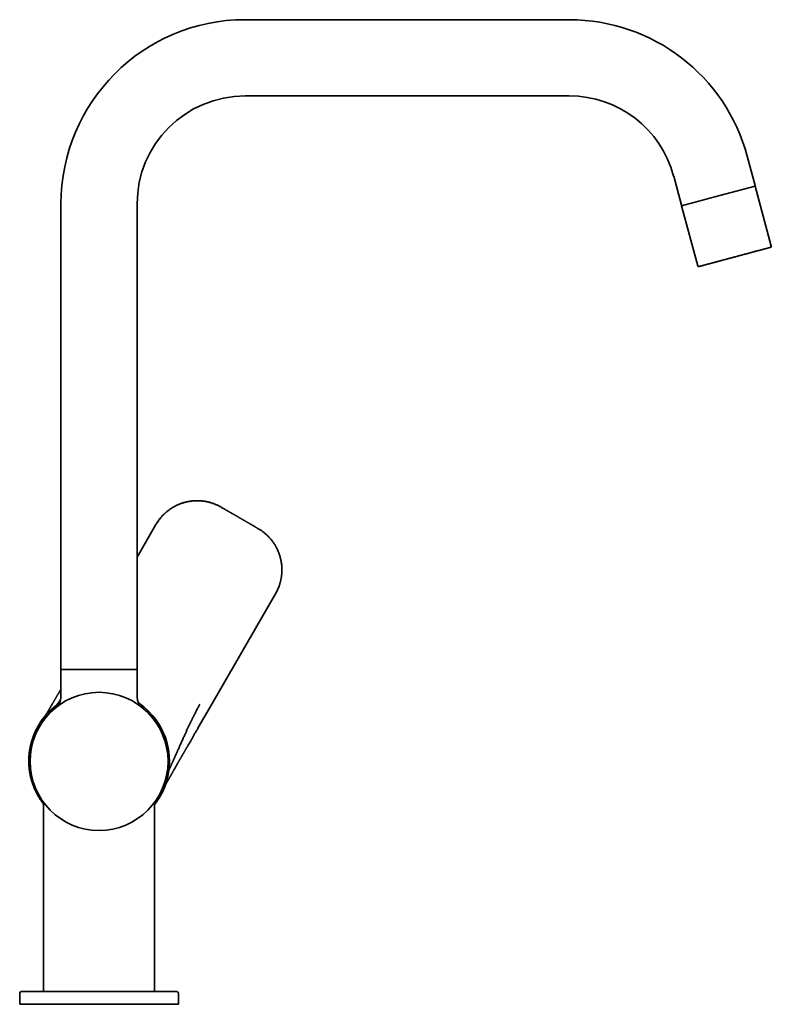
# Model space of a CAD drawing. Header units: millimetres. Extents: x 8 to 783, y 12 to 771.
# Tile 11 of 11: x 546 to 783, y 461 to 771. Entities that reach past the tile are written whole.
import ezdxf

# ---------------------------------------------------------------- set-up
doc = ezdxf.new("R2010")
doc.units = ezdxf.units.MM

msp = doc.modelspace()

# ---------------------------------------------------------------- linework, layer by layer
at = {"color": 7, "linetype": 'Continuous', "lineweight": 35}
for p, q in [((719.4, 771.04), (617.25, 771.04)), ((617.25, 747.04), (719.4, 747.04)), ((777.93, 718.85), (775.47, 728.02)), ((752.29, 721.81), (754.74, 712.63)), ((777.98, 718.63), (766.39, 715.52)), ((783.05, 699.72), (777.98, 718.63)), ((766.39, 715.52), (754.8, 712.42)), ((559.21, 713), (559.21, 566.43)), ((583.21, 566.43), (583.21, 713)), ((754.8, 712.42), (759.87, 693.51)), ((609.54, 617.59), (609.57, 617.58)), ((589.13, 612.04), (583.21, 601.78)), ((606.04, 554.26), (626.83, 590.28)), ((559.21, 566.43), (583.21, 566.43)), ((559.21, 566.16), (559.21, 557.64)), ((583.21, 557.64), (583.21, 566.16)), ((602.49, 548.1), (606.04, 554.26)), ((552.68, 549.71), (552.68, 549.71)), ((551.46, 547.6), (551.45, 547.59)), ((602.49, 548.11), (602.49, 548.11)), ((590.99, 527.37), (591.07, 527.55)), ((589.36, 525.48), (589.36, 525.49)), ((589.86, 525.43), (589.85, 525.42)), ((553.71, 523.29), (553.71, 464.96)), ((588.71, 464.96), (588.71, 523.29)), ((546.21, 464.46), (546.21, 460.96)), ((596.21, 460.96), (596.21, 464.46)), ((546.21, 460.96), (596.21, 460.96))]:
    msp.add_line(p, q, dxfattribs=at)
at = {"color": 7, "linetype": 'Continuous', "lineweight": 35, "flags": 128}
msp.add_lwpolyline([(601.52, 619.54), (601.52, 619.54), (601.52, 619.54)], dxfattribs=at)
at = {"color": 7, "linetype": 'Continuous', "lineweight": 35}
msp.add_circle((571.21, 537.46), 21.75, dxfattribs=at)
for centre, radius, start, end in [((617.25, 713), 58.04, 90, 180), ((719.4, 713), 58.04, 15, 90), ((617.25, 713), 34.04, 90, 180), ((719.4, 713), 34.04, 15, 90), ((777.44, 718.72), 0.5, 348.4246, 15), ((755.23, 712.76), 0.5, 195, 221.5754), ((782.76, 699.64), 0.3, 285, 15), ((760.16, 693.59), 0.3, 195, 285), ((609.57, 617.57), 0.00144, 76.3268, 143.4599), ((621.4, 610.75), 0.000818, 351.4129, 54.074), ((559.51, 566.16), 0.3, 115.6635, 180), ((582.91, 566.16), 0.3, 0, 64.3365), ((571.21, 537.46), 22.21, 123.9722, 146.5187), ((555.21, 557.64), 4, 308.4155, 360), ((587.21, 557.64), 4, 180, 231.5845), ((571.21, 537.46), 22.21, 333.4813, 56.0278), ((546.71, 464.46), 0.5, 90, 180), ((595.71, 464.46), 0.5, 0, 90)]:
    msp.add_arc(centre, radius, start, end, dxfattribs=at)
for points, knots in [([(760.24, 693.3), (760.24, 693.3), (760.24, 693.3), (760.25, 693.3), (760.28, 693.31), (760.31, 693.32), (760.34, 693.32), (760.38, 693.33), (760.42, 693.35), (760.48, 693.36), (760.56, 693.38), (760.66, 693.41), (760.77, 693.44), (760.89, 693.47), (761.02, 693.51), (761.14, 693.54), (761.25, 693.57), (761.37, 693.6), (761.5, 693.64), (761.64, 693.67), (761.78, 693.71), (761.92, 693.75), (762.09, 693.79), (762.26, 693.84), (762.46, 693.89), (762.66, 693.95), (762.87, 694), (763.09, 694.06), (763.31, 694.12), (763.56, 694.19), (763.82, 694.26), (764.11, 694.34), (764.41, 694.41), (764.72, 694.5), (765.03, 694.58), (765.33, 694.66), (765.63, 694.74), (765.91, 694.82), (766.19, 694.89), (766.48, 694.97), (766.78, 695.05), (767.07, 695.13), (767.35, 695.2), (767.59, 695.27), (767.81, 695.32), (768.02, 695.38), (768.24, 695.44), (768.46, 695.5), (768.7, 695.56), (768.94, 695.63), (769.21, 695.7), (769.47, 695.77), (769.76, 695.85), (770.09, 695.94), (770.45, 696.03), (770.81, 696.13), (771.17, 696.23), (771.52, 696.32), (771.86, 696.41), (772.19, 696.5), (772.51, 696.58), (772.81, 696.67), (773.08, 696.74), (773.34, 696.81), (773.59, 696.88), (773.89, 696.95), (774.23, 697.05), (774.6, 697.15), (774.97, 697.24), (775.34, 697.34), (775.67, 697.43), (775.96, 697.51), (776.22, 697.58), (776.48, 697.65), (776.74, 697.72), (776.99, 697.78), (777.24, 697.85), (777.48, 697.92), (777.74, 697.99), (778, 698.06), (778.27, 698.13), (778.53, 698.2), (778.79, 698.27), (779.04, 698.34), (779.29, 698.4), (779.54, 698.47), (779.8, 698.54), (780.06, 698.61), (780.31, 698.68), (780.55, 698.74), (780.78, 698.8), (780.99, 698.86), (781.17, 698.91), (781.34, 698.95), (781.5, 698.99), (781.65, 699.03), (781.79, 699.07), (781.92, 699.11), (782.03, 699.14), (782.13, 699.16), (782.21, 699.18), (782.28, 699.2), (782.35, 699.22), (782.41, 699.24), (782.48, 699.26), (782.54, 699.27), (782.6, 699.29), (782.65, 699.3), (782.7, 699.32), (782.75, 699.33), (782.79, 699.34), (782.82, 699.35), (782.84, 699.35), (782.84, 699.35), (782.84, 699.35)], [0, 0, 0, 0, 0.00915, 0.018282, 0.027405, 0.036525, 0.043695, 0.050871, 0.058059, 0.065673, 0.076544, 0.087398, 0.098249, 0.109108, 0.119989, 0.128051, 0.136096, 0.144129, 0.152157, 0.160184, 0.168215, 0.176255, 0.18431, 0.193719, 0.203105, 0.212478, 0.221846, 0.231217, 0.240599, 0.25, 0.260974, 0.27192, 0.282852, 0.293782, 0.304724, 0.315689, 0.324901, 0.334092, 0.34327, 0.352443, 0.361619, 0.370805, 0.38001, 0.386481, 0.392942, 0.399395, 0.405842, 0.412287, 0.418732, 0.426331, 0.433938, 0.441557, 0.448761, 0.459016, 0.469256, 0.479494, 0.489738, 0.5, 0.509151, 0.518285, 0.527408, 0.536528, 0.543697, 0.550873, 0.558059, 0.565673, 0.576544, 0.587398, 0.598249, 0.609108, 0.619989, 0.628051, 0.636096, 0.644129, 0.652157, 0.660184, 0.668215, 0.676255, 0.68431, 0.693719, 0.703105, 0.712478, 0.721846, 0.731217, 0.740599, 0.75, 0.760974, 0.77192, 0.782852, 0.793782, 0.804724, 0.815689, 0.824901, 0.834092, 0.84327, 0.852443, 0.861619, 0.870805, 0.88001, 0.886481, 0.892942, 0.899395, 0.905842, 0.912287, 0.918732, 0.926331, 0.933938, 0.941557, 0.948759, 0.959013, 0.969253, 0.97949, 0.989736, 1, 1, 1, 1]), ([(601.52, 619.53), (601.43, 619.53), (601.22, 619.52), (600.89, 619.5), (600.55, 619.47), (600.21, 619.43), (599.89, 619.38), (599.58, 619.33), (599.27, 619.27), (598.97, 619.21), (598.68, 619.15), (598.39, 619.08), (598.12, 619), (597.86, 618.93), (597.6, 618.85), (597.35, 618.77), (597.11, 618.68), (596.87, 618.6), (596.65, 618.51), (596.43, 618.42), (596.23, 618.34), (596.04, 618.26), (595.87, 618.18), (595.71, 618.11), (595.57, 618.04), (595.44, 617.97), (595.31, 617.91), (595.17, 617.84), (595.02, 617.76), (594.86, 617.67), (594.69, 617.57), (594.51, 617.47), (594.31, 617.35), (594.11, 617.23), (593.9, 617.09), (593.69, 616.95), (593.48, 616.81), (593.27, 616.65), (593.06, 616.49), (592.84, 616.32), (592.61, 616.14), (592.38, 615.95), (592.16, 615.75), (591.93, 615.55), (591.7, 615.33), (591.47, 615.1), (591.24, 614.87), (591.01, 614.61), (590.78, 614.35), (590.55, 614.09), (590.34, 613.82), (590.13, 613.55), (589.92, 613.27), (589.72, 612.98), (589.52, 612.68), (589.33, 612.36), (589.2, 612.15), (589.14, 612.04)], [0, 0, 0, 0, 0.018102, 0.041604, 0.064506, 0.086806, 0.108501, 0.129591, 0.150073, 0.169947, 0.190116, 0.209618, 0.228454, 0.246624, 0.264128, 0.280966, 0.298576, 0.315395, 0.331422, 0.346657, 0.3611, 0.374751, 0.38761, 0.398702, 0.409129, 0.41889, 0.428304, 0.438327, 0.449022, 0.461457, 0.474692, 0.488727, 0.503563, 0.519199, 0.535636, 0.552873, 0.569377, 0.586553, 0.604402, 0.622924, 0.642118, 0.661985, 0.681576, 0.701779, 0.722594, 0.744021, 0.766061, 0.788714, 0.81198, 0.835861, 0.857829, 0.880293, 0.903253, 0.926705, 0.950649, 0.975081, 1, 1, 1, 1]), ([(601.52, 619.54), (601.37, 619.53), (601.06, 619.52), (600.61, 619.48), (600.15, 619.42), (599.7, 619.36), (599.24, 619.27), (598.79, 619.18), (598.34, 619.07), (597.9, 618.95), (597.46, 618.81), (597.03, 618.66), (596.62, 618.51), (596.23, 618.35), (595.88, 618.19), (595.64, 618.07), (595.5, 618.01), (595.46, 617.99), (595.42, 617.97), (595.38, 617.94), (595.33, 617.92), (595.21, 617.86), (595.01, 617.76), (594.73, 617.6), (594.45, 617.44), (594.17, 617.27), (593.89, 617.09), (593.61, 616.9), (593.33, 616.7), (593.05, 616.49), (592.77, 616.28), (592.51, 616.07), (592.27, 615.86), (592.06, 615.67), (591.89, 615.51), (591.78, 615.41), (591.71, 615.34), (591.68, 615.31), (591.64, 615.28), (591.6, 615.24), (591.56, 615.19), (591.51, 615.15), (591.44, 615.07), (591.34, 614.97), (591.22, 614.85), (591.11, 614.72), (591, 614.61), (590.91, 614.51), (590.83, 614.41), (590.75, 614.33), (590.69, 614.25), (590.65, 614.2), (590.63, 614.18)], [0, 0, 0, 0, 0.0363244, 0.0730326, 0.1098221, 0.1466879, 0.183625, 0.2206296, 0.2577021, 0.2941002, 0.3305656, 0.3670994, 0.4037025, 0.4359707, 0.4682921, 0.4967787, 0.5005122, 0.5042464, 0.5079813, 0.5117169, 0.5154531, 0.5191901, 0.5441956, 0.5696941, 0.5956856, 0.6221703, 0.6491482, 0.6761247, 0.7035772, 0.7315059, 0.7599107, 0.7864664, 0.8122771, 0.8373426, 0.8534776, 0.869288, 0.8727927, 0.876281, 0.8797529, 0.8847691, 0.889918, 0.8949696, 0.8999238, 0.9150393, 0.9291692, 0.9423135, 0.9544724, 0.9656457, 0.9756603, 0.9847242, 0.9928375, 1, 1, 1, 1]), ([(609.56, 617.58), (609.44, 617.65), (609.18, 617.8), (608.78, 618), (608.35, 618.21), (607.91, 618.4), (607.47, 618.57), (607.03, 618.73), (606.59, 618.88), (606.14, 619.01), (605.68, 619.13), (605.22, 619.23), (604.75, 619.33), (604.28, 619.4), (603.81, 619.46), (603.34, 619.51), (602.87, 619.54), (602.4, 619.55), (601.95, 619.56), (601.66, 619.55), (601.52, 619.54)], [0, 0, 0, 0, 0.048573, 0.105382, 0.162201, 0.219019, 0.275827, 0.331605, 0.387372, 0.443131, 0.498885, 0.555651, 0.61242, 0.669195, 0.725982, 0.782785, 0.838587, 0.894398, 0.950209, 1, 1, 1, 1]), ([(615.5, 614.17), (615.42, 614.22), (615.25, 614.31), (615.01, 614.46), (614.76, 614.6), (614.52, 614.74), (614.29, 614.87), (614.08, 614.99), (613.87, 615.11), (613.69, 615.22), (613.53, 615.31), (613.39, 615.39), (613.25, 615.47), (613.13, 615.54), (613.01, 615.61), (612.89, 615.67), (612.78, 615.74), (612.66, 615.8), (612.53, 615.88), (612.37, 615.97), (612.21, 616.07), (612.03, 616.17), (611.84, 616.28), (611.64, 616.39), (611.42, 616.52), (611.2, 616.65), (610.95, 616.79), (610.7, 616.93), (610.42, 617.09), (610.14, 617.25), (609.86, 617.41), (609.67, 617.52), (609.58, 617.58)], [0, 0, 0, 0, 0.039592, 0.083395, 0.125409, 0.165633, 0.204068, 0.240713, 0.275569, 0.308634, 0.333359, 0.356978, 0.379492, 0.400902, 0.421206, 0.440405, 0.4585, 0.476346, 0.500739, 0.527041, 0.555252, 0.585373, 0.617403, 0.651343, 0.687191, 0.724949, 0.766553, 0.810252, 0.856046, 0.903936, 0.95392, 1, 1, 1, 1]), ([(589.13, 612.04), (589.19, 612.15), (589.33, 612.38), (589.57, 612.75), (589.86, 613.19), (590.21, 613.67), (590.48, 614), (590.63, 614.18)], [0, 0, 0, 0, 0.139277, 0.308932, 0.508945, 0.739298, 1, 1, 1, 1]), ([(621.4, 610.75), (621.33, 610.79), (621.19, 610.87), (620.98, 610.99), (620.78, 611.11), (620.6, 611.22), (620.43, 611.32), (620.27, 611.41), (620.13, 611.49), (620, 611.56), (619.89, 611.63), (619.78, 611.69), (619.69, 611.74), (619.61, 611.79), (619.55, 611.82), (619.5, 611.86), (619.45, 611.88), (619.4, 611.91), (619.35, 611.94), (619.29, 611.98), (619.22, 612.02), (619.14, 612.06), (619.05, 612.12), (618.95, 612.17), (618.83, 612.24), (618.71, 612.31), (618.58, 612.39), (618.44, 612.47), (618.28, 612.56), (618.1, 612.67), (617.9, 612.78), (617.68, 612.91), (617.47, 613.03), (617.24, 613.16), (617.02, 613.29), (616.78, 613.43), (616.54, 613.57), (616.28, 613.72), (616.02, 613.87), (615.76, 614.02), (615.58, 614.13), (615.5, 614.17)], [0, 0, 0, 0, 0.037413, 0.072724, 0.105933, 0.137041, 0.166048, 0.192952, 0.216394, 0.237968, 0.257673, 0.275509, 0.291477, 0.303357, 0.313939, 0.323223, 0.33121, 0.338444, 0.346542, 0.357333, 0.369472, 0.382959, 0.397794, 0.415329, 0.434436, 0.455116, 0.477367, 0.501191, 0.526588, 0.558537, 0.592671, 0.628989, 0.66749, 0.703712, 0.741674, 0.781377, 0.822821, 0.866005, 0.91093, 0.957595, 1, 1, 1, 1]), ([(627.13, 604.75), (627.07, 604.88), (626.93, 605.14), (626.7, 605.54), (626.44, 605.94), (626.18, 606.33), (625.91, 606.71), (625.62, 607.08), (625.33, 607.45), (625.02, 607.8), (624.71, 608.14), (624.38, 608.47), (624.04, 608.8), (623.68, 609.12), (623.32, 609.42), (622.95, 609.71), (622.57, 609.99), (622.19, 610.26), (621.8, 610.51), (621.54, 610.67), (621.4, 610.75)], [0, 0, 0, 0, 0.050359, 0.106726, 0.163094, 0.219454, 0.275799, 0.331123, 0.386436, 0.441741, 0.497042, 0.55335, 0.609661, 0.66598, 0.722308, 0.778648, 0.833992, 0.889338, 0.944677, 1, 1, 1, 1]), ([(626.83, 590.28), (626.89, 590.38), (627.01, 590.59), (627.17, 590.91), (627.33, 591.22), (627.47, 591.52), (627.61, 591.82), (627.73, 592.11), (627.84, 592.4), (627.95, 592.69), (628.05, 592.97), (628.14, 593.25), (628.22, 593.52), (628.3, 593.78), (628.37, 594.04), (628.43, 594.29), (628.49, 594.55), (628.54, 594.79), (628.59, 595.03), (628.63, 595.26), (628.66, 595.47), (628.69, 595.68), (628.72, 595.86), (628.74, 596.04), (628.76, 596.19), (628.77, 596.34), (628.79, 596.49), (628.8, 596.64), (628.81, 596.81), (628.82, 596.99), (628.83, 597.19), (628.84, 597.4), (628.84, 597.62), (628.84, 597.86), (628.84, 598.11), (628.83, 598.36), (628.82, 598.62), (628.8, 598.88), (628.78, 599.14), (628.75, 599.42), (628.72, 599.71), (628.68, 600), (628.63, 600.3), (628.58, 600.6), (628.52, 600.91), (628.44, 601.22), (628.36, 601.55), (628.28, 601.88), (628.18, 602.21), (628.07, 602.55), (627.96, 602.87), (627.84, 603.19), (627.71, 603.51), (627.57, 603.84), (627.42, 604.16), (627.27, 604.47), (627.17, 604.66), (627.13, 604.75)], [0, 0, 0, 0, 0.0240994, 0.0476004, 0.0705007, 0.0927982, 0.1144911, 0.1355779, 0.1560573, 0.1759287, 0.1960946, 0.2155939, 0.2344271, 0.2525944, 0.2700961, 0.2869324, 0.3045404, 0.3213569, 0.3373816, 0.3526146, 0.3670558, 0.3807051, 0.3935624, 0.4046526, 0.4150773, 0.4248365, 0.4342508, 0.4442743, 0.4549702, 0.4674056, 0.4806412, 0.4946773, 0.5095137, 0.5251506, 0.5415879, 0.5588258, 0.5753305, 0.592508, 0.6103583, 0.6288813, 0.6480771, 0.6679453, 0.6875377, 0.7077425, 0.7285596, 0.7499891, 0.7720314, 0.7946871, 0.8179567, 0.841841, 0.8638125, 0.8862803, 0.9092426, 0.9326977, 0.9566434, 0.9810773, 1, 1, 1, 1]), ([(627.95, 592.67), (627.96, 592.7), (627.99, 592.78), (628.03, 592.9), (628.07, 593.03), (628.12, 593.18), (628.17, 593.34), (628.22, 593.49), (628.26, 593.62), (628.29, 593.73), (628.32, 593.85), (628.35, 593.98), (628.39, 594.1), (628.42, 594.22), (628.44, 594.33), (628.48, 594.48), (628.52, 594.69), (628.58, 594.96), (628.63, 595.24), (628.68, 595.53), (628.72, 595.84), (628.76, 596.18), (628.79, 596.54), (628.82, 596.89), (628.84, 597.24), (628.85, 597.59), (628.85, 597.95), (628.84, 598.22), (628.83, 598.4), (628.83, 598.5), (628.82, 598.59), (628.82, 598.68), (628.81, 598.77), (628.8, 598.98), (628.77, 599.31), (628.72, 599.75), (628.65, 600.19), (628.58, 600.63), (628.49, 601.06), (628.38, 601.49), (628.27, 601.92), (628.14, 602.34), (628, 602.76), (627.85, 603.17), (627.69, 603.57), (627.51, 603.97), (627.33, 604.37), (627.2, 604.62), (627.13, 604.75)], [0, 0, 0, 0, 0.009042, 0.0192, 0.030475, 0.042866, 0.056374, 0.070998, 0.080138, 0.089666, 0.099582, 0.109886, 0.120577, 0.131656, 0.139367, 0.146932, 0.168821, 0.191121, 0.213831, 0.236951, 0.260482, 0.289854, 0.318736, 0.347126, 0.375026, 0.402436, 0.432019, 0.46101, 0.468504, 0.475959, 0.483372, 0.490745, 0.498077, 0.505368, 0.541223, 0.577, 0.6127, 0.648321, 0.683864, 0.719329, 0.754718, 0.790031, 0.825271, 0.860438, 0.895528, 0.930537, 0.965461, 1, 1, 1, 1]), ([(627.95, 592.67), (627.87, 592.45), (627.71, 592.05), (627.47, 591.49), (627.24, 591.02), (627.03, 590.62), (626.89, 590.38), (626.83, 590.28)], [0, 0, 0, 0, 0.259503, 0.489259, 0.689276, 0.859529, 1, 1, 1, 1]), ([(559.21, 560.23), (559.2, 560.21), (559.15, 560.14), (559.08, 560), (558.95, 559.79), (558.81, 559.54), (558.65, 559.27), (558.5, 559.01), (558.35, 558.76), (558.22, 558.52), (558.08, 558.29), (557.96, 558.07), (557.85, 557.88), (557.75, 557.72), (557.67, 557.59), (557.59, 557.45), (557.51, 557.31), (557.42, 557.14), (557.31, 556.96), (557.18, 556.74), (557.06, 556.54), (556.95, 556.34), (556.84, 556.15), (556.74, 555.98), (556.65, 555.84), (556.59, 555.72), (556.52, 555.61), (556.46, 555.5), (556.4, 555.4), (556.34, 555.3), (556.29, 555.21), (556.25, 555.14), (556.21, 555.08), (556.18, 555.03), (556.17, 555), (556.15, 554.98), (556.14, 554.95), (556.11, 554.91), (556.09, 554.86), (556.05, 554.8), (556, 554.72), (555.95, 554.64), (555.9, 554.55), (555.85, 554.46), (555.79, 554.35), (555.71, 554.22), (555.62, 554.08), (555.54, 553.93), (555.46, 553.8), (555.38, 553.67), (555.31, 553.54), (555.24, 553.43), (555.17, 553.31), (555.11, 553.2), (555.05, 553.1), (554.99, 553.01), (554.95, 552.92), (554.9, 552.85), (554.87, 552.79), (554.84, 552.74), (554.82, 552.71), (554.8, 552.68), (554.78, 552.64), (554.76, 552.6), (554.73, 552.55), (554.69, 552.49), (554.64, 552.4), (554.58, 552.31), (554.52, 552.21), (554.47, 552.12), (554.42, 552.04), (554.38, 551.97), (554.35, 551.92), (554.34, 551.91)], [0, 0, 0, 0, 0.004309, 0.024929, 0.045366, 0.076935, 0.107344, 0.136592, 0.164681, 0.191608, 0.217375, 0.241981, 0.265425, 0.281234, 0.296494, 0.312028, 0.328224, 0.345083, 0.368162, 0.392375, 0.417723, 0.439082, 0.461185, 0.484031, 0.497841, 0.511599, 0.524459, 0.536372, 0.549318, 0.560924, 0.571188, 0.580111, 0.587693, 0.593935, 0.596187, 0.598574, 0.601796, 0.605867, 0.612174, 0.619818, 0.628797, 0.639113, 0.650185, 0.661033, 0.671644, 0.690477, 0.708509, 0.725741, 0.743315, 0.759971, 0.775709, 0.790529, 0.804431, 0.819412, 0.833053, 0.845353, 0.856313, 0.865933, 0.874214, 0.881155, 0.884398, 0.888422, 0.893349, 0.899176, 0.905905, 0.913532, 0.92661, 0.940639, 0.955617, 0.967694, 0.98025, 0.992233, 1, 1, 1, 1]), ([(559.16, 557.06), (559.13, 557.02), (559.05, 556.91), (558.93, 556.73), (558.79, 556.54), (558.65, 556.35), (558.52, 556.17), (558.39, 556), (558.27, 555.83), (558.16, 555.68), (558.05, 555.53), (557.95, 555.39), (557.85, 555.26), (557.78, 555.17), (557.75, 555.13), (557.75, 555.12)], [0, 0, 0, 0, 0.0520137, 0.1360059, 0.2200761, 0.3042608, 0.3886062, 0.4731678, 0.5580064, 0.6431811, 0.7287445, 0.8147404, 0.9012059, 0.9881752, 1, 1, 1, 1]), ([(603, 555.53), (602.94, 555.42), (602.82, 555.19), (602.64, 554.85), (602.46, 554.5), (602.27, 554.14), (602.06, 553.73), (601.83, 553.29), (601.58, 552.81), (601.36, 552.38), (601.17, 552.01), (601.01, 551.7), (600.86, 551.39), (600.71, 551.09), (600.56, 550.79), (600.42, 550.51), (600.28, 550.23), (600.19, 550.05), (600.15, 549.96)], [0, 0, 0, 0, 0.05997, 0.121988, 0.185739, 0.250843, 0.316879, 0.404038, 0.491122, 0.577343, 0.634289, 0.690413, 0.745558, 0.799549, 0.852183, 0.903252, 0.952569, 1, 1, 1, 1]), ([(552.08, 548.75), (552.09, 548.76), (552.14, 548.85), (552.25, 549.02), (552.39, 549.25), (552.49, 549.41), (552.54, 549.48), (552.54, 549.49)], [0, 0, 0, 0, 0.054519, 0.366615, 0.678516, 0.990909, 1, 1, 1, 1]), ([(552.68, 549.71), (552.64, 549.64), (552.59, 549.56), (552.54, 549.49), (552.54, 549.48)], [0, 0, 0, 0, 0.9294982, 1, 1, 1, 1]), ([(600.15, 549.96), (600.01, 549.67), (599.73, 549.08), (599.32, 548.21), (598.92, 547.35), (598.53, 546.5), (598.18, 545.73), (597.87, 545.05), (597.6, 544.46), (597.34, 543.87), (597.08, 543.28), (596.82, 542.7), (596.56, 542.13), (596.39, 541.75), (596.31, 541.55)], [0, 0, 0, 0, 0.105003, 0.208994, 0.311894, 0.413621, 0.514134, 0.585189, 0.655645, 0.725527, 0.794868, 0.863703, 0.932069, 1, 1, 1, 1]), ([(551.45, 547.59), (551.4, 547.48), (551.29, 547.26), (551.13, 546.93), (550.99, 546.6), (550.85, 546.28), (550.72, 545.97), (550.59, 545.66), (550.47, 545.35), (550.36, 545.03), (550.25, 544.72), (550.15, 544.41), (550.05, 544.11), (549.97, 543.82), (549.89, 543.53), (549.81, 543.26), (549.74, 543), (549.68, 542.74), (549.62, 542.5), (549.57, 542.26), (549.53, 542.04), (549.48, 541.83), (549.44, 541.62), (549.41, 541.41), (549.37, 541.21), (549.34, 541.03), (549.32, 540.85), (549.29, 540.67), (549.26, 540.47), (549.23, 540.23), (549.2, 539.97), (549.18, 539.69), (549.15, 539.39), (549.13, 539.06), (549.11, 538.75), (549.09, 538.46), (549.08, 538.19), (549.08, 537.95), (549.08, 537.69), (549.08, 537.43), (549.08, 537.16), (549.09, 536.89), (549.1, 536.59), (549.11, 536.28), (549.14, 535.95), (549.16, 535.6), (549.2, 535.25), (549.24, 534.86), (549.3, 534.43), (549.37, 533.96), (549.46, 533.49), (549.55, 533.02), (549.66, 532.54), (549.77, 532.06), (549.9, 531.59), (550.04, 531.11), (550.19, 530.63), (550.36, 530.16), (550.53, 529.69), (550.71, 529.24), (550.89, 528.79), (551.08, 528.37), (551.28, 527.95), (551.43, 527.64), (551.55, 527.42), (551.61, 527.29), (551.67, 527.17), (551.73, 527.06), (551.79, 526.95), (551.84, 526.86), (551.89, 526.77), (551.93, 526.71), (551.96, 526.65), (551.99, 526.6), (552.02, 526.55), (552.04, 526.51), (552.06, 526.48), (552.07, 526.45), (552.09, 526.42), (552.11, 526.38), (552.14, 526.34), (552.17, 526.29), (552.19, 526.25), (552.2, 526.24)], [0, 0, 0, 0, 0.017269, 0.034142, 0.050619, 0.0667, 0.082383, 0.097669, 0.112555, 0.12847, 0.143902, 0.158851, 0.173317, 0.1873, 0.2008, 0.213818, 0.226354, 0.238408, 0.249979, 0.260875, 0.271305, 0.281271, 0.290772, 0.300509, 0.309704, 0.318357, 0.326514, 0.334504, 0.34239, 0.354576, 0.366508, 0.378186, 0.393429, 0.408216, 0.422548, 0.436425, 0.447401, 0.458504, 0.469957, 0.481759, 0.493912, 0.506414, 0.519267, 0.533809, 0.548775, 0.564165, 0.579978, 0.596213, 0.617223, 0.638371, 0.659657, 0.68108, 0.702643, 0.724343, 0.746182, 0.76811, 0.790177, 0.812276, 0.834041, 0.85544, 0.876101, 0.89641, 0.916365, 0.935968, 0.942166, 0.948328, 0.954299, 0.959854, 0.964993, 0.969714, 0.974019, 0.977108, 0.97994, 0.982514, 0.984831, 0.98689, 0.988563, 0.989587, 0.990857, 0.992723, 0.995184, 0.99824, 1, 1, 1, 1]), ([(551.63, 547.93), (551.61, 547.89), (551.55, 547.78), (551.49, 547.67), (551.46, 547.6)], [0, 0, 0, 0, 0.388211, 1, 1, 1, 1]), ([(551.63, 547.94), (551.64, 547.94), (551.67, 548), (551.71, 548.07), (551.74, 548.14), (551.74, 548.14)], [0, 0, 0, 0, 0.071056, 0.926963, 1, 1, 1, 1]), ([(551.85, 548.34), (551.83, 548.3), (551.79, 548.24), (551.76, 548.17), (551.74, 548.14)], [0, 0, 0, 0, 0.607642, 1, 1, 1, 1]), ([(551.85, 548.34), (551.86, 548.35), (551.87, 548.37), (551.88, 548.4), (551.9, 548.43), (551.92, 548.46), (551.94, 548.49), (551.95, 548.52), (551.97, 548.55), (551.98, 548.57), (551.99, 548.58)], [0, 0, 0, 0, 0.09355, 0.22731, 0.361124, 0.494997, 0.628934, 0.762941, 0.897022, 1, 1, 1, 1]), ([(552.08, 548.74), (552.06, 548.71), (552.03, 548.66), (552, 548.6), (551.99, 548.58)], [0, 0, 0, 0, 0.587895, 1, 1, 1, 1]), ([(592.15, 530.09), (592.16, 530.1), (592.17, 530.12), (592.19, 530.15), (592.21, 530.19), (592.23, 530.23), (592.26, 530.28), (592.29, 530.33), (592.32, 530.39), (592.35, 530.45), (592.39, 530.51), (592.42, 530.57), (592.48, 530.67), (592.55, 530.79), (592.64, 530.95), (592.72, 531.1), (592.8, 531.24), (592.87, 531.36), (592.93, 531.47), (592.99, 531.57), (593.04, 531.66), (593.08, 531.73), (593.12, 531.8), (593.15, 531.86), (593.2, 531.94), (593.24, 532.02), (593.29, 532.11), (593.35, 532.21), (593.41, 532.32), (593.47, 532.43), (593.54, 532.55), (593.61, 532.67), (593.68, 532.79), (593.74, 532.9), (593.8, 533), (593.85, 533.09), (593.9, 533.17), (593.94, 533.25), (593.98, 533.33), (594.02, 533.4), (594.07, 533.48), (594.13, 533.58), (594.19, 533.69), (594.26, 533.81), (594.34, 533.94), (594.42, 534.09), (594.51, 534.25), (594.61, 534.42), (594.71, 534.59), (594.81, 534.77), (594.93, 534.99), (595.08, 535.24), (595.25, 535.54), (595.42, 535.84), (595.6, 536.16), (595.78, 536.47), (595.94, 536.75), (596.08, 536.99), (596.19, 537.18), (596.3, 537.37), (596.41, 537.55), (596.51, 537.73), (596.6, 537.9), (596.69, 538.06), (596.78, 538.2), (596.86, 538.34), (596.93, 538.47), (596.99, 538.57), (597.04, 538.66), (597.08, 538.73), (597.12, 538.79), (597.15, 538.85), (597.18, 538.91), (597.22, 538.96), (597.25, 539.02), (597.29, 539.09), (597.34, 539.18), (597.39, 539.27), (597.46, 539.38), (597.52, 539.5), (597.6, 539.62), (597.67, 539.76), (597.76, 539.91), (597.86, 540.08), (597.97, 540.27), (598.08, 540.47), (598.2, 540.68), (598.33, 540.9), (598.45, 541.12), (598.58, 541.34), (598.72, 541.57), (598.86, 541.82), (599.01, 542.07), (599.16, 542.34), (599.32, 542.62), (599.5, 542.93), (599.69, 543.25), (599.88, 543.59), (600.09, 543.95), (600.3, 544.31), (600.51, 544.69), (600.74, 545.07), (600.97, 545.48), (601.21, 545.89), (601.45, 546.31), (601.7, 546.75), (601.96, 547.19), (602.22, 547.64), (602.4, 547.95), (602.49, 548.1)], [0, 0, 0, 0, 0.0021803, 0.0046613, 0.0072788, 0.0102872, 0.0137359, 0.0172843, 0.0212029, 0.0254214, 0.0296278, 0.0337854, 0.0378939, 0.0486576, 0.0590645, 0.0689415, 0.0782052, 0.0851595, 0.0917894, 0.0981658, 0.1042886, 0.1080074, 0.1116942, 0.1157606, 0.1202753, 0.1252384, 0.1306499, 0.1365099, 0.1428186, 0.1495071, 0.155943, 0.1637573, 0.1708756, 0.1772977, 0.1828953, 0.188068, 0.192901, 0.1973943, 0.2015477, 0.2054483, 0.2095216, 0.2154978, 0.2219088, 0.2287546, 0.2360355, 0.2443868, 0.2532458, 0.2626129, 0.2724004, 0.2823306, 0.2923829, 0.3084257, 0.3247697, 0.3414146, 0.3583602, 0.3756062, 0.3931521, 0.403632, 0.4142159, 0.424582, 0.4344233, 0.4440714, 0.4531552, 0.4616745, 0.4696294, 0.4770197, 0.4838453, 0.4901064, 0.4940832, 0.4977931, 0.5012361, 0.504412, 0.507321, 0.5101343, 0.5133351, 0.5169528, 0.5215978, 0.5267872, 0.5325211, 0.5387996, 0.5456227, 0.5529904, 0.560903, 0.570236, 0.5802286, 0.5908807, 0.6021926, 0.6141647, 0.6256213, 0.6376239, 0.6501727, 0.6632677, 0.6769093, 0.6910975, 0.7058326, 0.7226727, 0.7401747, 0.7583386, 0.7771644, 0.796652, 0.8168016, 0.837613, 0.8590864, 0.8812219, 0.9040196, 0.9270552, 0.9507302, 0.975045, 1, 1, 1, 1]), ([(596.31, 541.55), (596.26, 541.43), (596.15, 541.19), (595.99, 540.83), (595.83, 540.47), (595.67, 540.12), (595.51, 539.76), (595.36, 539.41), (595.2, 539.07), (595.05, 538.73), (594.91, 538.42), (594.78, 538.12), (594.64, 537.82), (594.51, 537.53), (594.39, 537.26), (594.28, 537.02), (594.19, 536.8), (594.09, 536.59), (594, 536.38), (593.91, 536.18), (593.83, 536), (593.75, 535.82), (593.67, 535.64), (593.59, 535.48), (593.52, 535.32), (593.46, 535.16), (593.39, 535.02), (593.33, 534.88), (593.28, 534.75), (593.25, 534.68), (593.23, 534.64)], [0, 0, 0, 0, 0.045043, 0.089921, 0.134639, 0.179205, 0.223624, 0.267902, 0.312047, 0.356071, 0.395423, 0.434701, 0.473918, 0.513091, 0.552236, 0.582985, 0.613737, 0.6445, 0.675284, 0.706099, 0.73532, 0.764594, 0.793935, 0.823361, 0.852888, 0.882531, 0.912302, 0.942212, 0.972272, 1, 1, 1, 1]), ([(590.99, 527.37), (590.98, 527.37), (590.95, 527.29), (590.88, 527.16), (590.8, 527.01), (590.74, 526.9), (590.7, 526.84), (590.67, 526.77), (590.63, 526.71), (590.6, 526.65), (590.56, 526.58), (590.54, 526.53), (590.52, 526.51), (590.51, 526.5)], [0, 0, 0, 0, 0.027291, 0.244569, 0.46158, 0.534652, 0.60774, 0.680855, 0.754008, 0.827211, 0.900476, 0.973814, 1, 1, 1, 1]), ([(553.61, 524.14), (553.61, 524.15), (553.49, 524.3), (553.29, 524.58), (552.99, 524.99), (552.71, 525.42), (552.44, 525.83), (552.28, 526.11), (552.2, 526.24)], [0, 0, 0, 0, 0.015042, 0.213293, 0.412766, 0.613479, 0.815449, 1, 1, 1, 1]), ([(553.05, 525.49), (553.05, 525.49), (553.05, 525.49), (553.05, 525.48), (553.05, 525.48)], [0, 0, 0, 0, 0.0607469, 1, 1, 1, 1]), ([(553.05, 525.49), (553.07, 525.45), (553.12, 525.38), (553.18, 525.27), (553.23, 525.17), (553.28, 525.08), (553.32, 525), (553.35, 524.93), (553.38, 524.87), (553.4, 524.82), (553.42, 524.78), (553.43, 524.74), (553.44, 524.72), (553.45, 524.7), (553.46, 524.67), (553.47, 524.63), (553.49, 524.59), (553.5, 524.55), (553.51, 524.52), (553.53, 524.47), (553.54, 524.43), (553.56, 524.38), (553.57, 524.32), (553.59, 524.26), (553.6, 524.19), (553.62, 524.1), (553.64, 523.99), (553.66, 523.88), (553.68, 523.75), (553.69, 523.61), (553.7, 523.45), (553.7, 523.34), (553.71, 523.29)], [0, 0, 0, 0, 0.058285, 0.111567, 0.159876, 0.203253, 0.241738, 0.275378, 0.304214, 0.328288, 0.347635, 0.362287, 0.374035, 0.380741, 0.393788, 0.412027, 0.430159, 0.448048, 0.465685, 0.483056, 0.505806, 0.528087, 0.550317, 0.57732, 0.610406, 0.64947, 0.694381, 0.744979, 0.801076, 0.862452, 0.928856, 1, 1, 1, 1]), ([(588.71, 523.29), (588.71, 523.36), (588.71, 523.49), (588.72, 523.68), (588.75, 523.87), (588.77, 524.04), (588.81, 524.19), (588.84, 524.33), (588.88, 524.46), (588.91, 524.56), (588.95, 524.66), (588.98, 524.74), (589, 524.81), (589.03, 524.86), (589.05, 524.91), (589.06, 524.94), (589.07, 524.96), (589.08, 524.98), (589.09, 525), (589.1, 525.02), (589.11, 525.05), (589.12, 525.07), (589.13, 525.08), (589.14, 525.1), (589.15, 525.12), (589.16, 525.15), (589.19, 525.19), (589.22, 525.25), (589.26, 525.32), (589.31, 525.4), (589.35, 525.46), (589.37, 525.49)], [0, 0, 0, 0, 0.087756, 0.171229, 0.250039, 0.323842, 0.392338, 0.455262, 0.509287, 0.557998, 0.601263, 0.638969, 0.671028, 0.696114, 0.716023, 0.730719, 0.738314, 0.746125, 0.756693, 0.770028, 0.783461, 0.792513, 0.797215, 0.804184, 0.813423, 0.824939, 0.848116, 0.877172, 0.912145, 0.953075, 1, 1, 1, 1]), ([(588.75, 523.89), (588.75, 523.89), (588.82, 523.97), (588.94, 524.13), (589.12, 524.37), (589.3, 524.62), (589.48, 524.87), (589.67, 525.14), (589.79, 525.33), (589.85, 525.42)], [0, 0, 0, 0, 0.008332, 0.161404, 0.319365, 0.482211, 0.649936, 0.822535, 1, 1, 1, 1]), ([(589.86, 525.43), (589.9, 525.49), (589.98, 525.62), (590.11, 525.82), (590.2, 525.97), (590.25, 526.05), (590.26, 526.06)], [0, 0, 0, 0, 0.313076, 0.626258, 0.939482, 1, 1, 1, 1]), ([(590.41, 526.33), (590.41, 526.31), (590.36, 526.23), (590.31, 526.14), (590.26, 526.07), (590.26, 526.06)], [0, 0, 0, 0, 0.121904, 0.980355, 1, 1, 1, 1]), ([(590.41, 526.32), (590.44, 526.36), (590.47, 526.42), (590.5, 526.48), (590.51, 526.5)], [0, 0, 0, 0, 0.684542, 1, 1, 1, 1]), ([(546.71, 464.96), (546.71, 464.96), (546.71, 464.96), (546.73, 464.96), (546.76, 464.96), (546.81, 464.96), (546.86, 464.96), (546.91, 464.96), (546.96, 464.96), (547.02, 464.96), (547.08, 464.96), (547.15, 464.96), (547.24, 464.96), (547.35, 464.96), (547.49, 464.96), (547.64, 464.96), (547.78, 464.96), (547.89, 464.96), (547.97, 464.96), (548.06, 464.96), (548.15, 464.96), (548.24, 464.96), (548.33, 464.96), (548.46, 464.96), (548.63, 464.96), (548.86, 464.96), (549.09, 464.96), (549.33, 464.96), (549.56, 464.96), (549.76, 464.96), (549.94, 464.96), (550.12, 464.96), (550.31, 464.96), (550.5, 464.96), (550.73, 464.96), (551.01, 464.96), (551.34, 464.96), (551.68, 464.96), (552.02, 464.96), (552.38, 464.96), (552.74, 464.96), (553.11, 464.96), (553.49, 464.96), (553.88, 464.96), (554.29, 464.96), (554.7, 464.96), (555.12, 464.96), (555.55, 464.96), (555.94, 464.96), (556.29, 464.96), (556.58, 464.96), (556.88, 464.96), (557.18, 464.96), (557.49, 464.96), (557.85, 464.96), (558.27, 464.96), (558.74, 464.96), (559.22, 464.96), (559.71, 464.96), (560.11, 464.96), (560.44, 464.96), (560.69, 464.96), (560.93, 464.96), (561.18, 464.96), (561.43, 464.96), (561.68, 464.96), (561.93, 464.96), (562.29, 464.96), (562.74, 464.96), (563.31, 464.96), (563.87, 464.96), (564.44, 464.96), (564.95, 464.96), (565.4, 464.96), (565.77, 464.96), (566.16, 464.96), (566.54, 464.96), (566.91, 464.96), (567.34, 464.96), (567.84, 464.96), (568.39, 464.96), (568.95, 464.96), (569.51, 464.96), (570.08, 464.96), (570.64, 464.96), (571.2, 464.96), (571.77, 464.96), (572.33, 464.96), (572.89, 464.96), (573.45, 464.96), (573.95, 464.96), (574.38, 464.96), (574.74, 464.96), (575.1, 464.96), (575.47, 464.96), (575.84, 464.96), (576.29, 464.96), (576.8, 464.96), (577.36, 464.96), (577.93, 464.96), (578.39, 464.96), (578.74, 464.96), (578.99, 464.96), (579.24, 464.96), (579.48, 464.96), (579.73, 464.96), (579.98, 464.96), (580.31, 464.96), (580.74, 464.96), (581.25, 464.96), (581.75, 464.96), (582.25, 464.96), (582.68, 464.96), (583.06, 464.96), (583.37, 464.96), (583.69, 464.96), (584, 464.96), (584.31, 464.96), (584.67, 464.96), (585.08, 464.96), (585.55, 464.96), (586, 464.96), (586.45, 464.96), (586.89, 464.96), (587.31, 464.96), (587.73, 464.96), (588.13, 464.96), (588.53, 464.96), (588.93, 464.96), (589.31, 464.96), (589.69, 464.96), (590.06, 464.96), (590.37, 464.96), (590.64, 464.96), (590.86, 464.96), (591.08, 464.96), (591.3, 464.96), (591.51, 464.96), (591.75, 464.96), (592.01, 464.96), (592.3, 464.96), (592.58, 464.96), (592.84, 464.96), (593.05, 464.96), (593.22, 464.96), (593.33, 464.96), (593.45, 464.96), (593.56, 464.96), (593.67, 464.96), (593.78, 464.96), (593.88, 464.96), (594.03, 464.96), (594.2, 464.96), (594.4, 464.96), (594.58, 464.96), (594.76, 464.96), (594.9, 464.96), (595.01, 464.96), (595.1, 464.96), (595.18, 464.96), (595.26, 464.96), (595.33, 464.96), (595.4, 464.96), (595.47, 464.96), (595.55, 464.96), (595.6, 464.96), (595.65, 464.96), (595.68, 464.96), (595.7, 464.96), (595.7, 464.96), (595.71, 464.96)], [0, 0, 0, 0, 0.0073189, 0.0146264, 0.0219265, 0.029223, 0.0365198, 0.0412995, 0.0460821, 0.0508686, 0.0556601, 0.0605891, 0.0656686, 0.0732772, 0.0808771, 0.0884727, 0.0960684, 0.0994799, 0.1028927, 0.1063072, 0.1097238, 0.1131428, 0.1165647, 0.1199898, 0.1272093, 0.1344162, 0.1416144, 0.1488075, 0.1559992, 0.1607091, 0.1654211, 0.1701362, 0.1748554, 0.1795797, 0.1843102, 0.1916841, 0.1990447, 0.206396, 0.2137418, 0.2210861, 0.2283017, 0.2355234, 0.2427549, 0.25, 0.2573739, 0.2647345, 0.2720858, 0.2794316, 0.2867759, 0.2915858, 0.2963979, 0.3012133, 0.3060331, 0.3108583, 0.3156901, 0.3229096, 0.3301165, 0.3373147, 0.3445078, 0.3516995, 0.3552318, 0.3587651, 0.3622999, 0.3658365, 0.3693755, 0.3729172, 0.3764621, 0.3800106, 0.3877703, 0.3955166, 0.4032543, 0.4109878, 0.4187218, 0.4237883, 0.4288583, 0.433933, 0.4390138, 0.4439657, 0.4487562, 0.4560796, 0.4633955, 0.470708, 0.4780207, 0.4853377, 0.4926629, 0.5, 0.5073181, 0.5146251, 0.5219249, 0.5292213, 0.5365182, 0.5412981, 0.546081, 0.5508678, 0.5556598, 0.5605891, 0.5656686, 0.5732772, 0.5808771, 0.5884727, 0.5960684, 0.5994799, 0.6028927, 0.6063072, 0.6097238, 0.6131428, 0.6165647, 0.6199898, 0.6272093, 0.6344162, 0.6416144, 0.6488075, 0.6559992, 0.6607091, 0.6654211, 0.6701362, 0.6748554, 0.6795797, 0.6843102, 0.6916841, 0.6990447, 0.706396, 0.7137418, 0.7210861, 0.7283017, 0.7355234, 0.7427549, 0.75, 0.7573739, 0.7647345, 0.7720858, 0.7794316, 0.7867759, 0.7915858, 0.7963979, 0.8012133, 0.8060331, 0.8108583, 0.8156901, 0.8229096, 0.8301165, 0.8373147, 0.8445078, 0.8516995, 0.8552318, 0.8587651, 0.8622999, 0.8658365, 0.8693755, 0.8729172, 0.8764621, 0.8800106, 0.8877703, 0.8955166, 0.9032543, 0.9109878, 0.9187218, 0.9237883, 0.9288583, 0.933933, 0.9390138, 0.9439659, 0.9487569, 0.9560809, 0.9633972, 0.9707097, 0.9780224, 0.985339, 0.9926636, 1, 1, 1, 1])]:
    msp.add_open_spline(points, degree=3, knots=knots, dxfattribs=at)

doc.saveas('drawing.dxf')
